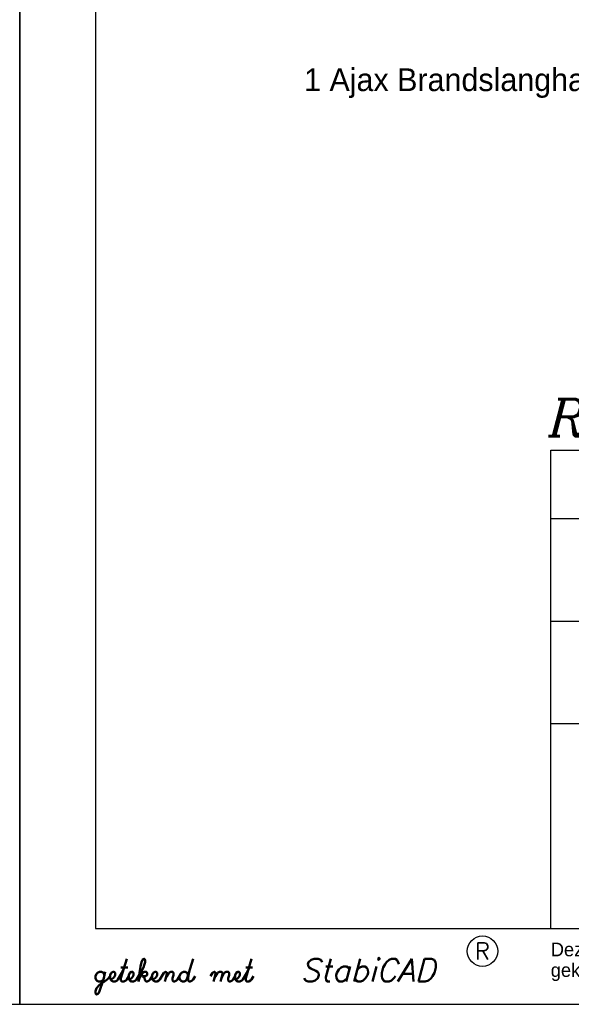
# Model space of a CAD drawing. Extents: x -33748 to 12452, y -14932 to 2888.
# Tile 100 of 194: x -29548 to -28094, y -8992 to -6397. Entities that reach past the tile are written whole.
import ezdxf
from ezdxf.enums import TextEntityAlignment as Align

# ---------------------------------------------------------------- set-up
doc = ezdxf.new("R2010")
doc.units = 0
doc.header["$LTSCALE"] = 20
for name, color, linetype in [('00KAD025', 2, 'CONTINUOUS'), ('00KAD070', 5, 'CONTINUOUS'), ('BL$2----', 7, 'CONTINUOUS'), ('SANITAIR', 7, 'CONTINUOUS'), ('WL561---', 4, 'CONTINUOUS')]:
    doc.layers.add(name, color=color, linetype=linetype)
doc.styles.add('BURO-018', font='BUROFONT.shx', dxfattribs={"height": 36})
doc.styles.add('ITALICC', font='italicc', dxfattribs={"width": 10, "height": 10})
doc.styles.add('ROMANS', font='romans', dxfattribs={"oblique": 15})
doc.styles.add('SCRIPTS', font='scripts')

# ---------------------------------------------------------------- blocks, each defined once
blk = doc.blocks.new('A4-VER')
at = {"layer": '00KAD025', "linetype": 'CONTINUOUS'}
for p, q in [((0, 297), (0, 0)), ((210, 0), (210, 297)), ((0, 0), (210, 0))]:
    blk.add_line(p, q, dxfattribs=at)
blk.add_circle((61, 7), 2, dxfattribs=at)
at = {"layer": '00KAD070', "linetype": 'CONTINUOUS'}
for p, q in [((10, 287), (10, 10)), ((10, 10), (200, 10))]:
    blk.add_line(p, q, dxfattribs=at)
at = {"layer": '00KAD025', "linetype": 'CONTINUOUS', "style": 'ROMANS'}
blk.add_text('R', height=2.2, dxfattribs=at).set_placement((61, 7), align=Align.MIDDLE)
at = {"layer": '00KAD025', "linetype": 'CONTINUOUS', "style": 'SCRIPTS'}
blk.add_text('getekend met', height=3, dxfattribs=at).set_placement((10, 3))
at = {"layer": '00KAD025', "linetype": 'CONTINUOUS', "style": 'ROMANS', "oblique": 15}
blk.add_text('StabiCAD', height=3, dxfattribs=at).set_placement((37, 3))

msp = doc.modelspace()

# ---------------------------------------------------------------- linework, layer by layer
at = {"layer": 'SANITAIR', "color": 1}
for p, q in [((-28148.0224, -8791.81975), (-28148.0224, -7531.81975)), ((-28148.0224, -7531.81975), (-25548.0224, -7531.81975)), ((-28148.0224, -7711.81975), (-25548.0224, -7711.81975)), ((-28148.0224, -7981.81975), (-25548.0224, -7981.81975)), ((-28148.0224, -8251.81975), (-25548.0224, -8251.81975))]:
    msp.add_line(p, q, dxfattribs=at)

# ---------------------------------------------------------------- block references
at = {"layer": 'BL$2----', "xscale": 20, "yscale": 20, "zscale": 20}
for p in [(-33748.0224, -8991.81975), (-29548.0224, -8991.81975)]:
    msp.add_blockref('A4-VER', p, dxfattribs=at)

# ---------------------------------------------------------------- texts
at = {"layer": 'SANITAIR', "color": 1}
msp.add_text('1 Ajax Brandslanghaspel 763200', height=60.0000038, dxfattribs=at).set_placement((-28798.28607, -6585.54606))
at = {"layer": 'SANITAIR', "color": 1, "style": 'BURO-018'}
for s, p in [('Deze tekening blijft eigendom en mag zonder onze schriftelijke toestemming niet', (-28148.0224, -8865.29347)), ('gekopieerd of aan derden ter inzage worden gegeven, noch voor of door derden worden gebruikt', (-28148.0224, -8919.67362))]:
    msp.add_text(s, height=36, dxfattribs=at).set_placement(p)
at = {"layer": 'WL561---', "color": 5, "linetype": 'CONTINUOUS', "style": 'ITALICC'}
msp.add_text('REVISIE DECEMBER 2002', height=97.8432, dxfattribs=at).set_placement((-28153.94263, -7495.06181))

doc.saveas('drawing.dxf')
